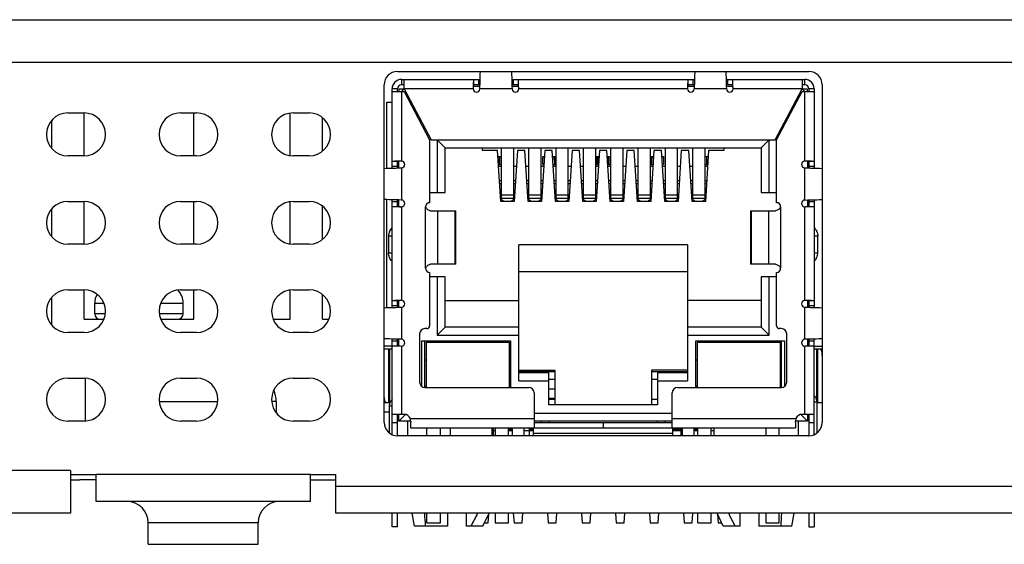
# Model space of a CAD drawing. Header units: millimetres. Extents: x 0 to 559, y 0 to 432.
# Tile 8 of 10: x 232 to 269, y 354 to 373. Entities that reach past the tile are written whole.
import ezdxf

# ---------------------------------------------------------------- set-up
doc = ezdxf.new("R2010")
doc.units = ezdxf.units.MM
doc.header["$LTSCALE"] = 30.734
doc.layers.add('00_COMPONENTS', color=7, linetype='CONTINUOUS')

msp = doc.modelspace()

# ---------------------------------------------------------------- linework, layer by layer
at = {"layer": '00_COMPONENTS', "color": 7}
for p, q in [((203.472, 373.1), (297.658, 373.1)), ((246.385, 371.17), (261.735, 371.17)), ((246.535, 370.87), (246.535, 370.67)), ((246.535, 370.87), (249.469, 370.87)), ((246.635, 370.52), (246.635, 370.87)), ((250.65, 370.87), (257.469, 370.87)), ((258.65, 370.87), (261.585, 370.87)), ((261.485, 370.87), (261.485, 370.52)), ((261.585, 370.67), (261.585, 370.87)), ((245.885, 358.07), (245.885, 370.67)), ((246.185, 367.56), (246.185, 370.52)), ((246.385, 370.52), (246.185, 370.52)), ((246.185, 370.42), (246.635, 370.42)), ((246.385, 370.42), (246.385, 370.52)), ((246.435, 370.512), (246.435, 370.42)), ((246.627, 370.512), (246.435, 370.512)), ((246.635, 370.67), (246.535, 370.67)), ((246.635, 370.52), (246.535, 370.42)), ((246.635, 370.52), (247.645, 368.62)), ((246.635, 370.42), (247.585, 368.62)), ((249.213, 370.67), (249.213, 370.665)), ((249.215, 370.62), (249.462, 370.62)), ((249.464, 370.67), (249.221, 370.67)), ((249.46, 370.52), (249.462, 370.62)), ((250.898, 370.67), (250.655, 370.67)), ((250.657, 370.62), (250.66, 370.52)), ((250.657, 370.62), (250.904, 370.62)), ((250.906, 370.666), (250.906, 370.67)), ((250.909, 370.53), (250.906, 370.666)), ((257.213, 370.67), (257.213, 370.665)), ((257.215, 370.62), (257.462, 370.62)), ((257.464, 370.67), (257.221, 370.67)), ((257.462, 370.62), (257.46, 370.52)), ((258.898, 370.67), (258.655, 370.67)), ((258.657, 370.62), (258.66, 370.52)), ((258.657, 370.62), (258.904, 370.62)), ((258.906, 370.666), (258.906, 370.67)), ((258.909, 370.53), (258.906, 370.666)), ((260.475, 368.62), (261.485, 370.52)), ((260.535, 368.62), (261.485, 370.42)), ((261.585, 370.67), (261.485, 370.67)), ((261.585, 370.42), (261.485, 370.52)), ((261.485, 370.42), (261.935, 370.42)), ((261.685, 370.512), (261.492, 370.512)), ((261.685, 370.42), (261.685, 370.512)), ((261.735, 370.52), (261.735, 370.42)), ((261.935, 370.52), (261.735, 370.52)), ((261.935, 370.52), (261.935, 367.56)), ((262.235, 370.67), (262.235, 358.07)), ((246.687, 370.32), (246.741, 370.32)), ((246.735, 370.23), (246.735, 370.332)), ((261.378, 370.32), (261.432, 370.32)), ((261.385, 370.23), (261.385, 370.332)), ((245.985, 367.554), (245.985, 370.02)), ((245.985, 370.02), (246.185, 370.02)), ((233.485, 368.293), (233.485, 369.346)), ((234.085, 369.62), (234.685, 369.62)), ((234.685, 368.02), (234.685, 369.62)), ((238.285, 369.62), (238.885, 369.62)), ((238.785, 368.02), (238.785, 369.62)), ((242.385, 368.027), (242.385, 369.612)), ((242.485, 369.62), (243.085, 369.62)), ((243.585, 368.197), (243.585, 369.443)), ((247.585, 368.62), (247.585, 366.27)), ((247.645, 368.62), (260.475, 368.62)), ((247.86, 368.62), (247.86, 366.65)), ((248.16, 368.32), (247.86, 368.62)), ((259.96, 368.32), (260.26, 368.62)), ((260.26, 366.65), (260.26, 368.62)), ((260.535, 366.27), (260.535, 368.62)), ((248.16, 366.65), (248.16, 368.32)), ((248.16, 368.32), (259.96, 368.32)), ((249.56, 368.22), (249.56, 368.32)), ((250.121, 368.22), (249.56, 368.22)), ((250.244, 366.32), (250.121, 368.22)), ((250.265, 366.382), (250.265, 368.32)), ((250.715, 368.32), (250.715, 366.382)), ((250.858, 368.22), (250.735, 366.32)), ((251.141, 368.22), (250.858, 368.22)), ((251.264, 366.32), (251.141, 368.22)), ((251.285, 366.382), (251.285, 368.32)), ((251.735, 368.32), (251.735, 366.382)), ((251.878, 368.22), (251.755, 366.32)), ((252.161, 368.22), (251.878, 368.22)), ((252.284, 366.32), (252.161, 368.22)), ((252.305, 366.382), (252.305, 368.32)), ((252.755, 366.382), (252.755, 368.32)), ((252.898, 368.22), (252.775, 366.32)), ((253.181, 368.22), (252.898, 368.22)), ((253.304, 366.32), (253.181, 368.22)), ((253.325, 366.382), (253.325, 368.32)), ((253.775, 368.32), (253.775, 366.382)), ((253.918, 368.22), (253.795, 366.32)), ((254.201, 368.22), (253.918, 368.22)), ((254.324, 366.32), (254.201, 368.22)), ((254.345, 366.382), (254.345, 368.32)), ((254.795, 368.32), (254.795, 366.382)), ((254.938, 368.22), (254.815, 366.32)), ((255.221, 368.22), (254.938, 368.22)), ((255.344, 366.32), (255.221, 368.22)), ((255.365, 366.382), (255.365, 368.32)), ((255.815, 368.32), (255.815, 366.382)), ((255.958, 368.22), (255.835, 366.32)), ((256.241, 368.22), (255.958, 368.22)), ((256.364, 366.32), (256.241, 368.22)), ((256.385, 366.382), (256.385, 368.32)), ((256.835, 366.382), (256.835, 368.32)), ((256.978, 368.22), (256.855, 366.32)), ((257.261, 368.22), (256.978, 368.22)), ((257.384, 366.32), (257.261, 368.22)), ((257.405, 366.382), (257.405, 368.32)), ((257.855, 368.32), (257.855, 366.382)), ((257.998, 368.22), (257.875, 366.32)), ((258.56, 368.22), (257.998, 368.22)), ((258.56, 368.32), (258.56, 368.22)), ((259.96, 368.32), (259.96, 366.65)), ((234.685, 368.02), (234.085, 368.02)), ((238.885, 368.02), (238.285, 368.02)), ((243.085, 368.02), (242.485, 368.02)), ((250.136, 367.995), (250.265, 367.995)), ((250.185, 367.995), (250.185, 367.695)), ((250.26, 367.695), (250.26, 367.995)), ((251.81, 367.695), (251.81, 367.995)), ((251.81, 367.995), (251.864, 367.995)), ((251.86, 367.995), (251.86, 367.934)), ((252.176, 367.995), (252.305, 367.995)), ((252.185, 367.995), (252.185, 367.857)), ((252.26, 367.695), (252.26, 367.995)), ((253.81, 367.695), (253.81, 367.995)), ((253.81, 367.995), (253.904, 367.995)), ((253.86, 367.995), (253.86, 367.695)), ((254.216, 367.995), (254.309, 367.995)), ((254.26, 367.695), (254.26, 367.995)), ((254.309, 367.995), (254.309, 367.695)), ((255.815, 367.995), (255.944, 367.995)), ((255.86, 367.995), (255.86, 367.695)), ((255.935, 367.857), (255.935, 367.995)), ((256.256, 367.995), (256.309, 367.995)), ((256.26, 367.934), (256.26, 367.995)), ((256.309, 367.995), (256.309, 367.695)), ((257.855, 367.995), (257.984, 367.995)), ((257.86, 367.995), (257.86, 367.695)), ((257.935, 367.695), (257.935, 367.995)), ((246.389, 367.817), (246.385, 367.816)), ((246.385, 367.566), (246.385, 367.808)), ((246.524, 367.82), (246.389, 367.817)), ((246.435, 367.567), (246.435, 367.814)), ((246.435, 367.567), (246.535, 367.57)), ((250.155, 367.695), (250.265, 367.695)), ((250.265, 367.62), (250.16, 367.62)), ((250.819, 367.62), (250.715, 367.62)), ((251.285, 367.62), (251.18, 367.62)), ((251.839, 367.62), (251.735, 367.62)), ((251.81, 367.695), (251.844, 367.695)), ((252.195, 367.695), (252.305, 367.695)), ((252.305, 367.62), (252.2, 367.62)), ((252.859, 367.62), (252.755, 367.62)), ((253.325, 367.62), (253.22, 367.62)), ((253.879, 367.62), (253.775, 367.62)), ((253.81, 367.695), (253.884, 367.695)), ((254.235, 367.695), (254.309, 367.695)), ((254.345, 367.62), (254.24, 367.62)), ((254.899, 367.62), (254.795, 367.62)), ((255.365, 367.62), (255.26, 367.62)), ((255.815, 367.695), (255.924, 367.695)), ((255.919, 367.62), (255.815, 367.62)), ((256.275, 367.695), (256.309, 367.695)), ((256.385, 367.62), (256.28, 367.62)), ((256.939, 367.62), (256.835, 367.62)), ((257.405, 367.62), (257.3, 367.62)), ((257.855, 367.695), (257.964, 367.695)), ((257.959, 367.62), (257.855, 367.62)), ((261.585, 367.57), (261.685, 367.567)), ((261.685, 367.814), (261.685, 367.567)), ((261.735, 367.816), (261.73, 367.817)), ((261.735, 367.808), (261.735, 367.566)), ((250.194, 367.094), (250.265, 367.094)), ((250.265, 366.97), (250.202, 366.97)), ((250.715, 367.094), (250.785, 367.094)), ((250.777, 366.97), (250.715, 366.97)), ((251.214, 367.094), (251.285, 367.094)), ((251.285, 366.97), (251.222, 366.97)), ((251.735, 367.094), (251.805, 367.094)), ((251.797, 366.97), (251.735, 366.97)), ((252.234, 367.094), (252.305, 367.094)), ((252.305, 366.97), (252.242, 366.97)), ((252.755, 367.094), (252.825, 367.094)), ((252.817, 366.97), (252.755, 366.97)), ((253.254, 367.094), (253.325, 367.094)), ((253.325, 366.97), (253.262, 366.97)), ((253.775, 367.094), (253.845, 367.094)), ((253.837, 366.97), (253.775, 366.97)), ((254.274, 367.094), (254.345, 367.094)), ((254.345, 366.97), (254.282, 366.97)), ((254.795, 367.094), (254.865, 367.094)), ((254.857, 366.97), (254.795, 366.97)), ((255.294, 367.094), (255.365, 367.094)), ((255.365, 366.97), (255.302, 366.97)), ((255.815, 367.094), (255.885, 367.094)), ((255.877, 366.97), (255.815, 366.97)), ((256.314, 367.094), (256.385, 367.094)), ((256.385, 366.97), (256.322, 366.97)), ((256.835, 367.094), (256.905, 367.094)), ((256.897, 366.97), (256.835, 366.97)), ((257.334, 367.094), (257.405, 367.094)), ((257.405, 366.97), (257.342, 366.97)), ((257.855, 367.094), (257.925, 367.094)), ((257.917, 366.97), (257.855, 366.97)), ((245.985, 362.354), (245.985, 366.386)), ((246.185, 362.36), (246.185, 366.38)), ((246.385, 366.132), (246.385, 366.374)), ((246.435, 366.125), (246.435, 366.372)), ((246.535, 366.37), (246.435, 366.372)), ((247.585, 366.65), (248.16, 366.65)), ((250.34, 366.341), (250.265, 366.382)), ((250.715, 366.382), (250.64, 366.341)), ((251.36, 366.341), (251.285, 366.382)), ((251.735, 366.382), (251.66, 366.341)), ((252.38, 366.341), (252.305, 366.382)), ((252.755, 366.382), (252.68, 366.341)), ((253.4, 366.341), (253.325, 366.382)), ((253.775, 366.382), (253.7, 366.341)), ((254.42, 366.341), (254.345, 366.382)), ((254.795, 366.382), (254.72, 366.341)), ((255.44, 366.341), (255.365, 366.382)), ((255.815, 366.382), (255.74, 366.341)), ((256.46, 366.341), (256.385, 366.382)), ((256.835, 366.382), (256.76, 366.341)), ((257.48, 366.341), (257.405, 366.382)), ((257.855, 366.382), (257.78, 366.341)), ((259.96, 366.65), (260.535, 366.65)), ((261.585, 366.37), (261.685, 366.372)), ((261.685, 366.372), (261.685, 366.125)), ((261.735, 366.374), (261.735, 366.132)), ((261.935, 366.38), (261.935, 362.36)), ((233.485, 364.993), (233.485, 366.046)), ((234.085, 366.32), (234.685, 366.32)), ((234.685, 364.72), (234.685, 366.32)), ((238.285, 366.32), (238.885, 366.32)), ((238.785, 364.72), (238.785, 366.32)), ((242.385, 364.727), (242.385, 366.312)), ((242.485, 366.32), (243.085, 366.32)), ((243.585, 364.897), (243.585, 366.143)), ((246.385, 366.123), (246.389, 366.123)), ((250.735, 366.32), (250.244, 366.32)), ((250.34, 366.32), (250.34, 366.341)), ((250.64, 366.32), (250.64, 366.341)), ((251.755, 366.32), (251.264, 366.32)), ((251.36, 366.341), (251.36, 366.32)), ((251.66, 366.32), (251.66, 366.341)), ((252.775, 366.32), (252.284, 366.32)), ((252.38, 366.341), (252.38, 366.32)), ((252.68, 366.32), (252.68, 366.341)), ((253.795, 366.32), (253.304, 366.32)), ((253.4, 366.341), (253.4, 366.32)), ((253.7, 366.32), (253.7, 366.341)), ((254.815, 366.32), (254.324, 366.32)), ((254.42, 366.341), (254.42, 366.32)), ((254.72, 366.32), (254.72, 366.341)), ((255.835, 366.32), (255.344, 366.32)), ((255.44, 366.341), (255.44, 366.32)), ((255.74, 366.32), (255.74, 366.341)), ((256.855, 366.32), (256.364, 366.32)), ((256.46, 366.341), (256.46, 366.32)), ((256.76, 366.32), (256.76, 366.341)), ((257.875, 366.32), (257.384, 366.32)), ((257.48, 366.341), (257.48, 366.32)), ((257.78, 366.341), (257.78, 366.32)), ((261.595, 366.12), (261.731, 366.123)), ((261.731, 366.123), (261.735, 366.123)), ((247.622, 365.97), (248.559, 365.97)), ((248.559, 363.97), (248.559, 365.97)), ((259.561, 365.97), (259.561, 363.97)), ((259.561, 365.97), (260.498, 365.97)), ((246.049, 365.022), (246.049, 364.402)), ((262.07, 364.402), (262.07, 365.022)), ((234.685, 364.72), (234.085, 364.72)), ((238.885, 364.72), (238.285, 364.72)), ((243.085, 364.72), (242.485, 364.72)), ((250.91, 359.62), (250.91, 364.7)), ((257.21, 364.7), (250.91, 364.7)), ((257.21, 364.7), (257.21, 359.62)), ((248.559, 363.97), (247.622, 363.97)), ((260.498, 363.97), (259.561, 363.97)), ((247.585, 363.67), (247.585, 361.67)), ((248.16, 363.5), (247.585, 363.5)), ((247.86, 363.5), (247.86, 361.32)), ((248.16, 361.62), (248.16, 363.5)), ((250.91, 363.7), (257.21, 363.7)), ((259.96, 363.5), (259.96, 361.62)), ((260.535, 363.5), (259.96, 363.5)), ((260.26, 361.32), (260.26, 363.5)), ((260.535, 361.67), (260.535, 363.67)), ((233.485, 361.693), (233.485, 362.746)), ((234.085, 363.02), (234.685, 363.02)), ((234.685, 361.92), (234.685, 363.02)), ((238.285, 363.02), (238.885, 363.02)), ((238.785, 361.92), (238.785, 363.02)), ((242.385, 361.92), (242.385, 363.012)), ((242.485, 363.02), (243.085, 363.02)), ((243.585, 361.92), (243.585, 362.843)), ((235.085, 362.12), (235.085, 362.52)), ((238.385, 362.12), (238.385, 362.52)), ((246.389, 362.617), (246.385, 362.616)), ((246.385, 362.366), (246.385, 362.608)), ((246.524, 362.62), (246.389, 362.617)), ((246.435, 362.367), (246.435, 362.614)), ((246.435, 362.367), (246.535, 362.37)), ((248.16, 362.62), (250.91, 362.62)), ((259.96, 362.62), (257.21, 362.62)), ((261.585, 362.37), (261.685, 362.367)), ((261.685, 362.614), (261.685, 362.367)), ((261.735, 362.616), (261.73, 362.617)), ((261.735, 362.608), (261.735, 362.366)), ((234.685, 361.92), (235.426, 361.92)), ((237.544, 361.92), (238.785, 361.92)), ((241.744, 361.92), (242.385, 361.92)), ((243.585, 361.92), (243.826, 361.92)), ((248.16, 361.62), (247.86, 361.32)), ((250.91, 361.62), (248.16, 361.62)), ((259.96, 361.62), (257.21, 361.62)), ((260.26, 361.32), (259.96, 361.62)), ((234.685, 361.42), (234.085, 361.42)), ((238.885, 361.42), (238.285, 361.42)), ((243.085, 361.42), (242.485, 361.42)), ((247.21, 361.37), (247.21, 359.57)), ((247.485, 361.57), (247.41, 361.57)), ((247.86, 361.32), (250.91, 361.32)), ((257.21, 361.32), (260.26, 361.32)), ((260.71, 361.57), (260.635, 361.57)), ((260.91, 359.57), (260.91, 361.37)), ((246.185, 360.92), (245.885, 360.92)), ((246.185, 357.612), (246.185, 361.18)), ((246.385, 360.932), (246.385, 361.174)), ((246.385, 360.923), (246.389, 360.923)), ((246.435, 360.925), (246.435, 361.172)), ((246.535, 361.17), (246.435, 361.172)), ((247.295, 359.406), (247.295, 361.12)), ((247.295, 361.12), (250.6, 361.12)), ((247.41, 359.37), (247.41, 361.12)), ((247.455, 361.07), (247.455, 359.37)), ((247.455, 361.07), (250.555, 361.07)), ((248.78, 361.12), (248.73, 361.07)), ((248.78, 361.07), (248.78, 361.12)), ((249.23, 361.07), (249.23, 361.12)), ((249.23, 361.12), (249.28, 361.07)), ((250.555, 361.07), (250.555, 359.37)), ((250.6, 361.12), (250.6, 359.37)), ((257.52, 359.37), (257.52, 361.12)), ((257.52, 361.12), (260.825, 361.12)), ((257.565, 361.07), (257.565, 359.37)), ((257.565, 361.07), (260.665, 361.07)), ((258.89, 361.12), (258.84, 361.07)), ((258.89, 361.12), (258.89, 361.07)), ((259.34, 361.07), (259.34, 361.12)), ((259.39, 361.07), (259.34, 361.12)), ((260.665, 361.07), (260.665, 359.37)), ((260.71, 361.12), (260.71, 359.37)), ((260.825, 361.12), (260.825, 359.406)), ((261.685, 361.172), (261.585, 361.17)), ((261.595, 360.92), (261.731, 360.923)), ((261.685, 361.172), (261.685, 360.925)), ((261.731, 360.923), (261.735, 360.923)), ((261.735, 361.174), (261.735, 360.932)), ((261.935, 357.612), (261.935, 361.18)), ((261.935, 360.92), (262.235, 360.92)), ((245.885, 360.812), (246.185, 360.812)), ((246.085, 360.812), (246.085, 358.812)), ((261.935, 360.812), (262.235, 360.812)), ((262.035, 358.87), (262.035, 360.812)), ((247.41, 360.4), (247.455, 360.4)), ((250.555, 360.4), (250.6, 360.4)), ((257.52, 360.4), (257.565, 360.4)), ((260.665, 360.4), (260.71, 360.4)), ((250.91, 360.02), (252.26, 360.02)), ((250.91, 359.97), (252.26, 359.97)), ((252.03, 359.92), (250.91, 359.92)), ((252.03, 358.72), (252.03, 359.92)), ((252.26, 360.02), (252.26, 358.72)), ((255.86, 360.02), (255.86, 358.72)), ((257.21, 360.02), (255.86, 360.02)), ((255.86, 359.97), (257.21, 359.97)), ((256.09, 359.92), (256.09, 358.72)), ((257.21, 359.92), (256.09, 359.92)), ((234.085, 359.72), (234.685, 359.72)), ((234.735, 358.123), (234.735, 359.716)), ((238.285, 359.72), (238.885, 359.72)), ((242.485, 359.72), (243.085, 359.72)), ((247.41, 359.42), (247.455, 359.42)), ((250.91, 359.62), (252.03, 359.62)), ((252.26, 359.67), (252.03, 359.67)), ((256.09, 359.67), (255.86, 359.67)), ((256.09, 359.62), (257.21, 359.62)), ((257.565, 359.42), (257.52, 359.42)), ((247.41, 359.37), (251.285, 359.37)), ((251.485, 359.17), (251.485, 357.87)), ((252.03, 359.317), (252.26, 359.317)), ((256.635, 357.87), (256.635, 359.17)), ((256.835, 359.37), (260.71, 359.37)), ((241.86, 358.85), (241.86, 358.422)), ((245.885, 358.812), (246.102, 358.812)), ((246.085, 357.67), (246.085, 358.67)), ((252.26, 358.967), (252.03, 358.967)), ((252.26, 358.92), (252.03, 358.92)), ((256.09, 358.72), (252.03, 358.72)), ((256.09, 358.92), (255.86, 358.92)), ((262.035, 358.82), (262.035, 357.67)), ((262.043, 358.812), (262.235, 358.812)), ((245.885, 358.459), (246.085, 358.459)), ((246.635, 358.37), (246.185, 358.37)), ((246.385, 357.57), (246.385, 358.37)), ((246.435, 358.12), (246.435, 358.37)), ((246.435, 358.12), (246.68, 358.365)), ((251.485, 358.42), (256.635, 358.42)), ((261.685, 358.12), (261.439, 358.365)), ((261.935, 358.37), (261.485, 358.37)), ((261.685, 358.37), (261.685, 358.12)), ((261.735, 358.37), (261.735, 357.57)), ((234.685, 358.12), (234.085, 358.12)), ((238.885, 358.12), (238.285, 358.12)), ((243.085, 358.12), (242.485, 358.12)), ((246.879, 358.12), (246.435, 358.12)), ((246.77, 357.57), (246.77, 358.12)), ((246.879, 358.12), (246.864, 358.22)), ((246.885, 357.87), (246.885, 358.083)), ((256.635, 358.12), (251.485, 358.12)), ((251.485, 358.07), (254.064, 358.07)), ((251.76, 358.07), (251.76, 358.12)), ((252.06, 358.07), (252.06, 358.12)), ((254.06, 358.07), (254.06, 357.87)), ((254.065, 358.07), (256.635, 358.07)), ((254.065, 358.07), (254.065, 357.87)), ((256.06, 358.12), (256.06, 358.07)), ((256.36, 358.12), (256.36, 358.07)), ((261.235, 358.083), (261.235, 357.87)), ((261.255, 358.22), (261.24, 358.12)), ((261.685, 358.12), (261.24, 358.12)), ((261.35, 357.57), (261.35, 358.12)), ((261.735, 357.57), (246.385, 357.57)), ((246.885, 357.87), (254.06, 357.87)), ((247.485, 357.57), (247.485, 357.87)), ((247.985, 357.57), (247.985, 357.87)), ((248.345, 357.87), (248.345, 357.57)), ((249.92, 357.57), (249.92, 357.87)), ((249.92, 357.77), (250.025, 357.77)), ((249.955, 357.87), (249.955, 357.57)), ((250.025, 357.87), (250.025, 357.57)), ((250.525, 357.57), (250.525, 357.87)), ((250.525, 357.77), (250.66, 357.77)), ((250.66, 357.87), (250.66, 357.57)), ((251.11, 357.57), (251.11, 357.87)), ((251.11, 357.77), (251.46, 357.77)), ((251.315, 357.57), (251.315, 357.87)), ((251.46, 357.57), (251.46, 357.87)), ((251.46, 357.67), (256.66, 357.67)), ((254.065, 357.87), (261.235, 357.87)), ((256.66, 357.57), (256.66, 357.87)), ((256.66, 357.77), (257.01, 357.77)), ((256.955, 357.87), (256.955, 357.57)), ((257.01, 357.87), (257.01, 357.57)), ((257.46, 357.57), (257.46, 357.87)), ((257.46, 357.77), (257.595, 357.77)), ((257.595, 357.57), (257.595, 357.87)), ((258.095, 357.57), (258.095, 357.87)), ((258.095, 357.77), (258.2, 357.77)), ((258.2, 357.57), (258.2, 357.87)), ((260.135, 357.87), (260.135, 357.57)), ((260.635, 357.57), (260.635, 357.87)), ((234.185, 356.28), (234.185, 354.68)), ((234.185, 356.12), (235.135, 356.12)), ((235.135, 355.12), (235.135, 356.12)), ((243.135, 355.12), (243.135, 356.12)), ((243.135, 356.12), (244.085, 356.12)), ((244.085, 354.68), (244.085, 356.12)), ((234.185, 355.92), (234.535, 355.92)), ((243.135, 355.12), (235.135, 355.12)), ((234.185, 354.68), (207.485, 354.68)), ((288.085, 354.68), (244.085, 354.68)), ((246.185, 354.17), (246.185, 354.68)), ((246.385, 354.17), (246.385, 354.68)), ((247.02, 354.2), (246.934, 354.68)), ((247.485, 354.32), (247.485, 354.68)), ((247.985, 354.32), (247.985, 354.68)), ((248.245, 354.68), (248.245, 354.2)), ((248.945, 354.68), (248.945, 354.2)), ((249.575, 354.2), (249.808, 354.68)), ((249.765, 354.32), (249.789, 354.641)), ((250.025, 354.68), (250.025, 354.32)), ((250.525, 354.32), (250.525, 354.68)), ((250.708, 354.68), (250.735, 354.32)), ((251.035, 354.32), (251.062, 354.68)), ((251.978, 354.68), (252.005, 354.32)), ((252.305, 354.32), (252.332, 354.68)), ((253.248, 354.68), (253.275, 354.32)), ((253.575, 354.32), (253.602, 354.68)), ((254.518, 354.68), (254.545, 354.32)), ((254.845, 354.32), (254.872, 354.68)), ((255.788, 354.68), (255.815, 354.32)), ((256.115, 354.32), (256.142, 354.68)), ((257.058, 354.68), (257.085, 354.32)), ((257.385, 354.32), (257.412, 354.68)), ((257.595, 354.32), (257.595, 354.68)), ((258.095, 354.32), (258.095, 354.68)), ((258.545, 354.2), (258.312, 354.68)), ((258.331, 354.641), (258.355, 354.32)), ((259.175, 354.2), (259.175, 354.68)), ((259.875, 354.68), (259.875, 354.2)), ((260.135, 354.68), (260.135, 354.32)), ((260.635, 354.32), (260.635, 354.68)), ((261.1, 354.2), (261.185, 354.68)), ((261.735, 354.68), (261.735, 354.17)), ((261.935, 354.68), (261.935, 354.17)), ((237.085, 353.52), (237.085, 354.32)), ((241.185, 353.52), (241.185, 354.32)), ((247.485, 354.32), (247.985, 354.32)), ((249.633, 354.32), (249.765, 354.32)), ((250.025, 354.32), (250.525, 354.32)), ((250.735, 354.32), (251.035, 354.32)), ((252.005, 354.32), (252.305, 354.32)), ((253.275, 354.32), (253.575, 354.32)), ((254.545, 354.32), (254.845, 354.32)), ((255.815, 354.32), (256.115, 354.32)), ((257.085, 354.32), (257.385, 354.32)), ((257.595, 354.32), (258.095, 354.32)), ((258.355, 354.32), (258.486, 354.32)), ((260.135, 354.32), (260.635, 354.32)), ((246.385, 354.17), (246.185, 354.17)), ((248.245, 354.2), (247.02, 354.2)), ((249.575, 354.2), (248.945, 354.2)), ((259.175, 354.2), (258.545, 354.2)), ((261.1, 354.2), (259.875, 354.2)), ((261.735, 354.17), (261.935, 354.17)), ((237.085, 353.52), (241.185, 353.52))]:
    msp.add_line(p, q, dxfattribs=at)
at = {"layer": '00_COMPONENTS', "color": 4}
for p, q in [((298.058, 371.5), (203.072, 371.5)), ((249.221, 370.87), (249.221, 370.67)), ((249.41, 370.87), (249.41, 370.67)), ((250.709, 370.67), (250.709, 370.87)), ((250.898, 370.67), (250.898, 370.87)), ((257.221, 370.87), (257.221, 370.67)), ((257.41, 370.87), (257.41, 370.67)), ((258.709, 370.67), (258.709, 370.87)), ((258.898, 370.67), (258.898, 370.87)), ((246.535, 370.42), (246.535, 367.82)), ((249.21, 370.52), (246.635, 370.52)), ((250.66, 370.52), (249.46, 370.52)), ((257.21, 370.52), (250.909, 370.52)), ((258.66, 370.52), (257.46, 370.52)), ((261.485, 370.52), (258.909, 370.52)), ((261.585, 367.82), (261.585, 370.42)), ((251.854, 367.995), (251.854, 367.84)), ((252.266, 367.695), (252.266, 367.995)), ((253.854, 367.995), (253.854, 367.695)), ((254.266, 367.695), (254.266, 367.995)), ((255.854, 367.995), (255.854, 367.695)), ((256.266, 367.84), (256.266, 367.995)), ((246.385, 367.808), (246.185, 367.808)), ((246.385, 367.62), (246.185, 367.62)), ((246.535, 367.57), (246.535, 366.37)), ((261.585, 366.37), (261.585, 367.57)), ((261.935, 367.808), (261.735, 367.808)), ((261.935, 367.62), (261.735, 367.62)), ((250.265, 366.565), (250.715, 366.565)), ((250.715, 366.428), (250.265, 366.428)), ((251.285, 366.565), (251.735, 366.565)), ((251.735, 366.428), (251.285, 366.428)), ((252.305, 366.565), (252.755, 366.565)), ((252.755, 366.428), (252.305, 366.428)), ((253.325, 366.565), (253.775, 366.565)), ((253.775, 366.428), (253.325, 366.428)), ((254.345, 366.565), (254.795, 366.565)), ((254.795, 366.428), (254.345, 366.428)), ((255.365, 366.565), (255.815, 366.565)), ((255.815, 366.428), (255.365, 366.428)), ((256.385, 366.565), (256.835, 366.565)), ((256.835, 366.428), (256.385, 366.428)), ((257.405, 366.565), (257.855, 366.565)), ((257.855, 366.428), (257.405, 366.428)), ((246.185, 366.32), (246.385, 366.32)), ((246.185, 366.132), (246.385, 366.132)), ((246.535, 366.12), (246.535, 362.62)), ((247.435, 363.82), (247.435, 366.12)), ((260.685, 366.12), (260.685, 363.82)), ((261.585, 362.62), (261.585, 366.12)), ((261.735, 366.32), (261.935, 366.32)), ((261.735, 366.132), (261.935, 366.132)), ((247.874, 365.97), (247.874, 363.97)), ((248.535, 363.97), (248.535, 365.97)), ((259.584, 365.97), (259.584, 363.97)), ((260.246, 363.97), (260.246, 365.97)), ((246.185, 365.022), (246.049, 365.022)), ((262.07, 365.022), (261.935, 365.022)), ((246.049, 364.402), (246.185, 364.402)), ((261.935, 364.402), (262.07, 364.402)), ((235.085, 362.52), (235.426, 362.52)), ((237.544, 362.52), (238.385, 362.52)), ((246.385, 362.608), (246.185, 362.608)), ((246.385, 362.42), (246.185, 362.42)), ((246.535, 362.37), (246.535, 361.17)), ((261.585, 361.17), (261.585, 362.37)), ((261.935, 362.608), (261.735, 362.608)), ((261.935, 362.42), (261.735, 362.42)), ((235.478, 362.12), (235.085, 362.12)), ((238.385, 362.12), (237.492, 362.12)), ((246.185, 361.12), (246.385, 361.12)), ((246.185, 360.932), (246.385, 360.932)), ((246.535, 360.92), (246.535, 358.37)), ((261.585, 358.37), (261.585, 360.92)), ((261.735, 361.12), (261.935, 361.12)), ((261.735, 360.932), (261.935, 360.932)), ((246.065, 358.812), (246.065, 360.812)), ((262.054, 360.812), (262.054, 358.812)), ((237.49, 358.85), (239.68, 358.85)), ((241.86, 358.85), (241.69, 358.85)), ((246.085, 358.67), (246.085, 358.72)), ((246.185, 358.67), (246.085, 358.67)), ((262.035, 358.82), (261.935, 358.82)), ((262.035, 358.87), (262.035, 358.82)), ((246.185, 358.07), (246.385, 358.07)), ((246.864, 358.22), (251.485, 358.22)), ((256.635, 358.22), (261.255, 358.22)), ((261.735, 358.07), (261.935, 358.07)), ((249.92, 357.814), (249.955, 357.814)), ((250.525, 357.814), (250.66, 357.814)), ((251.315, 357.814), (251.46, 357.814)), ((256.66, 357.814), (256.955, 357.814)), ((257.46, 357.814), (257.595, 357.814)), ((234.185, 356.28), (207.485, 356.28)), ((243.135, 356.12), (235.135, 356.12)), ((235.135, 355.92), (234.535, 355.92)), ((243.135, 355.92), (244.085, 355.92)), ((288.085, 355.68), (244.085, 355.68)), ((241.185, 354.32), (237.085, 354.32))]:
    msp.add_line(p, q, dxfattribs=at)
at = {"layer": '00_COMPONENTS', "color": 7}
for centre, radius, start, end in [((246.385, 370.67), 0.5, 90, 180), ((261.735, 370.67), 0.5, 0, 90), ((246.535, 370.52), 0.35, 90, 180), ((261.585, 370.52), 0.35, 0, 90), ((246.535, 370.52), 0.15, 90, 180), ((304.796, 369.344), 55.599, 178.6383, 178.7775), ((249.536, 370.525), 0.326, 179.062, 180.9377), ((249.335, 370.524), 0.125, 181.7504, 358.2496), ((250.785, 370.524), 0.125, 181.7504, 358.2496), ((250.583, 370.525), 0.326, 359.0623, 0.9381), ((312.796, 369.344), 55.599, 178.6383, 178.7775), ((257.536, 370.525), 0.326, 179.062, 180.9377), ((257.335, 370.524), 0.125, 181.7504, 358.2496), ((258.785, 370.524), 0.125, 181.7504, 358.2496), ((258.583, 370.525), 0.326, 359.0623, 0.9381), ((261.585, 370.52), 0.15, 0, 90), ((234.085, 368.82), 0.8, 90, 270), ((234.685, 368.82), 0.8, 270, 90), ((238.285, 368.82), 0.8, 90, 270), ((238.885, 368.82), 0.8, 270, 90), ((242.485, 368.82), 0.8, 90, 270), ((243.085, 368.82), 0.8, 270, 90), ((246.529, 367.493), 0.326, 89.0623, 90.9381), ((246.531, 367.695), 0.125, 271.7504, 88.2496), ((261.588, 367.695), 0.125, 91.7504, 268.2496), ((261.59, 367.493), 0.326, 89.062, 90.9377), ((260.409, 312.233), 55.599, 88.6383, 88.7775), ((234.085, 365.52), 0.8, 90, 270), ((234.685, 365.52), 0.8, 270, 90), ((238.285, 365.52), 0.8, 90, 270), ((238.885, 365.52), 0.8, 270, 90), ((242.485, 365.52), 0.8, 90, 270), ((243.085, 365.52), 0.8, 270, 90), ((247.71, 421.706), 55.599, 268.6383, 268.7775), ((246.529, 366.446), 0.326, 269.062, 270.9377), ((246.531, 366.245), 0.125, 271.7504, 88.2496), ((247.585, 366.12), 0.15, 90, 180), ((260.535, 366.12), 0.15, 360, 90), ((261.588, 366.245), 0.125, 91.7504, 268.2496), ((261.59, 366.446), 0.326, 269.0623, 270.9381), ((247.585, 363.82), 0.15, 180, 270), ((260.535, 363.82), 0.15, 270, 0), ((234.085, 362.22), 0.8, 90, 270), ((234.685, 362.22), 0.8, 270, 90), ((235.785, 362.52), 0.7, 151.4001, 180), ((238.285, 362.22), 0.8, 90, 270), ((237.685, 362.52), 0.7, 0, 44.9066), ((238.885, 362.22), 0.8, 270, 90), ((242.485, 362.22), 0.8, 90, 270), ((243.085, 362.22), 0.8, 270, 90), ((246.529, 362.293), 0.326, 89.0623, 90.9381), ((246.531, 362.495), 0.125, 271.7504, 88.2496), ((261.588, 362.495), 0.125, 91.7504, 268.2496), ((261.59, 362.293), 0.326, 89.062, 90.9377), ((260.409, 307.033), 55.599, 88.6383, 88.7775), ((235.285, 362.12), 0.2, 180, 270), ((238.185, 362.12), 0.2, 270, 360), ((247.485, 361.67), 0.1, 270, 360), ((260.635, 361.67), 0.1, 180, 270), ((247.41, 361.37), 0.2, 90, 180), ((260.71, 361.37), 0.2, 0, 90), ((247.71, 416.506), 55.599, 268.6383, 268.7775), ((246.529, 361.246), 0.326, 269.062, 270.9377), ((246.531, 361.045), 0.125, 271.7504, 88.2496), ((261.588, 361.045), 0.125, 91.7504, 268.2496), ((261.59, 361.246), 0.326, 269.0623, 270.9381), ((234.085, 358.92), 0.8, 90, 270), ((234.685, 358.92), 0.8, 270, 90), ((238.285, 358.92), 0.8, 90, 270), ((238.885, 358.92), 0.8, 270, 90), ((242.485, 358.92), 0.8, 90, 270), ((243.085, 358.92), 0.8, 270, 90), ((247.41, 359.57), 0.2, 180, 270), ((260.71, 359.57), 0.2, 270, 360), ((240.86, 358.85), 1, 0, 24.6499), ((251.285, 359.17), 0.2, 0, 90), ((256.835, 359.17), 0.2, 90, 180), ((261.785, 358.87), 0.25, 0, 53.1301), ((246.335, 358.72), 0.25, 126.8699, 180), ((246.635, 358.12), 0.25, 23.5782, 90), ((261.485, 358.12), 0.25, 90, 156.4218), ((246.385, 358.07), 0.5, 180, 270), ((252.609, 359.009), 5.799, 188.8246, 189.1875), ((255.093, 359.075), 6.221, 350.8248, 351.1631), ((261.735, 358.07), 0.5, 270, 360), ((236.285, 354.32), 0.8, 0, 90), ((241.985, 354.32), 0.8, 90, 180)]:
    msp.add_arc(centre, radius, start, end, dxfattribs=at)
for centre, start_param, end_param in [((248.345, 374.02), -3.8756, -3.847653), ((259.775, 374.02), -2.435532, -2.407585)]:
    msp.add_ellipse(centre, major_axis=(0, 26.048), ratio=0.054651, start_param=start_param, end_param=end_param, dxfattribs=at)
for points, knots in [([(249.462, 370.62), (249.464, 370.67), (249.469, 370.853), (249.474, 371.036), (249.479, 371.17)], [0, 0, 0, 0, 0.271571, 1, 1, 1, 1]), ([(250.64, 371.17), (250.642, 371.129), (250.648, 370.946), (250.653, 370.762), (250.657, 370.62)], [0, 0, 0, 0, 0.222619, 1, 1, 1, 1]), ([(257.479, 371.17), (257.478, 371.129), (257.471, 370.946), (257.466, 370.762), (257.462, 370.62)], [0, 0, 0, 0, 0.222622, 1, 1, 1, 1]), ([(258.64, 371.17), (258.642, 371.129), (258.648, 370.946), (258.653, 370.762), (258.657, 370.62)], [0, 0, 0, 0, 0.222619, 1, 1, 1, 1]), ([(249.221, 370.87), (249.221, 370.87), (249.221, 370.868), (249.22, 370.866), (249.22, 370.861), (249.219, 370.855), (249.219, 370.848), (249.218, 370.838), (249.218, 370.827), (249.217, 370.81), (249.216, 370.785), (249.215, 370.75), (249.214, 370.711), (249.213, 370.684), (249.213, 370.67)], [0, 0, 0, 0, 0.005106, 0.01837, 0.040118, 0.070302, 0.108789, 0.155408, 0.20992, 0.27207, 0.417999, 0.590314, 0.785603, 1, 1, 1, 1]), ([(250.906, 370.67), (250.906, 370.684), (250.905, 370.711), (250.904, 370.75), (250.903, 370.785), (250.902, 370.81), (250.902, 370.827), (250.901, 370.838), (250.9, 370.848), (250.9, 370.855), (250.899, 370.861), (250.899, 370.866), (250.898, 370.868), (250.898, 370.87), (250.898, 370.87)], [0, 0, 0, 0, 0.214398, 0.409687, 0.582002, 0.727931, 0.790081, 0.844593, 0.891212, 0.929698, 0.959882, 0.98163, 0.994894, 1, 1, 1, 1]), ([(257.221, 370.87), (257.221, 370.87), (257.221, 370.868), (257.22, 370.866), (257.22, 370.861), (257.219, 370.855), (257.219, 370.848), (257.218, 370.838), (257.218, 370.827), (257.217, 370.81), (257.216, 370.785), (257.215, 370.75), (257.214, 370.711), (257.213, 370.684), (257.213, 370.67)], [0, 0, 0, 0, 0.005106, 0.01837, 0.040118, 0.070302, 0.108789, 0.155408, 0.20992, 0.27207, 0.417999, 0.590314, 0.785603, 1, 1, 1, 1]), ([(258.906, 370.67), (258.906, 370.684), (258.905, 370.711), (258.904, 370.75), (258.903, 370.785), (258.902, 370.81), (258.902, 370.827), (258.901, 370.838), (258.9, 370.848), (258.9, 370.855), (258.899, 370.861), (258.899, 370.866), (258.898, 370.868), (258.898, 370.87), (258.898, 370.87)], [0, 0, 0, 0, 0.214398, 0.409687, 0.582002, 0.727931, 0.790081, 0.844593, 0.891212, 0.929698, 0.959882, 0.98163, 0.994894, 1, 1, 1, 1]), ([(249.215, 370.62), (249.215, 370.613), (249.213, 370.583), (249.211, 370.554), (249.21, 370.53)], [0, 0, 0, 0, 0.2203, 1, 1, 1, 1]), ([(249.221, 370.67), (249.221, 370.67), (249.22, 370.668), (249.22, 370.666), (249.219, 370.662), (249.218, 370.656), (249.217, 370.649), (249.216, 370.637), (249.216, 370.627), (249.215, 370.62)], [0, 0, 0, 0, 0.022755, 0.074042, 0.156319, 0.269184, 0.411653, 0.5822, 1, 1, 1, 1]), ([(250.904, 370.62), (250.904, 370.627), (250.903, 370.637), (250.902, 370.649), (250.901, 370.656), (250.9, 370.662), (250.899, 370.666), (250.899, 370.668), (250.898, 370.67), (250.898, 370.67)], [0, 0, 0, 0, 0.417801, 0.588349, 0.730817, 0.843682, 0.925959, 0.977245, 1, 1, 1, 1]), ([(250.909, 370.535), (250.909, 370.543), (250.907, 370.571), (250.906, 370.599), (250.904, 370.62)], [0, 0, 0, 0, 0.273121, 1, 1, 1, 1]), ([(257.215, 370.62), (257.215, 370.613), (257.213, 370.583), (257.211, 370.554), (257.21, 370.53)], [0, 0, 0, 0, 0.2203, 1, 1, 1, 1]), ([(257.221, 370.67), (257.221, 370.67), (257.22, 370.668), (257.22, 370.666), (257.219, 370.662), (257.218, 370.656), (257.217, 370.649), (257.216, 370.637), (257.216, 370.627), (257.215, 370.62)], [0, 0, 0, 0, 0.022755, 0.074042, 0.156319, 0.269184, 0.411653, 0.5822, 1, 1, 1, 1]), ([(258.904, 370.62), (258.904, 370.627), (258.903, 370.637), (258.902, 370.649), (258.901, 370.656), (258.9, 370.662), (258.899, 370.666), (258.899, 370.668), (258.898, 370.67), (258.898, 370.67)], [0, 0, 0, 0, 0.417801, 0.588349, 0.730817, 0.843682, 0.925959, 0.977245, 1, 1, 1, 1]), ([(258.909, 370.535), (258.909, 370.543), (258.907, 370.571), (258.906, 370.599), (258.904, 370.62)], [0, 0, 0, 0, 0.273121, 1, 1, 1, 1]), ([(245.885, 367.55), (245.925, 367.552), (246.109, 367.558), (246.292, 367.563), (246.435, 367.567)], [0, 0, 0, 0, 0.222633, 1, 1, 1, 1]), ([(246.385, 367.816), (246.37, 367.816), (246.343, 367.815), (246.304, 367.814), (246.27, 367.813), (246.244, 367.812), (246.227, 367.812), (246.216, 367.811), (246.207, 367.811), (246.199, 367.81), (246.193, 367.809), (246.188, 367.809), (246.186, 367.809), (246.185, 367.808), (246.185, 367.808)], [0, 0, 0, 0, 0.214398, 0.409687, 0.582002, 0.727931, 0.790081, 0.844593, 0.891212, 0.929698, 0.959882, 0.98163, 0.994894, 1, 1, 1, 1]), ([(246.435, 367.814), (246.427, 367.814), (246.418, 367.813), (246.405, 367.812), (246.398, 367.811), (246.393, 367.81), (246.388, 367.81), (246.386, 367.809), (246.385, 367.808), (246.385, 367.808)], [0, 0, 0, 0, 0.417801, 0.588349, 0.730817, 0.843682, 0.925959, 0.977245, 1, 1, 1, 1]), ([(246.519, 367.819), (246.511, 367.819), (246.483, 367.817), (246.455, 367.816), (246.435, 367.814)], [0, 0, 0, 0, 0.273121, 1, 1, 1, 1]), ([(261.685, 367.814), (261.678, 367.815), (261.648, 367.817), (261.619, 367.818), (261.595, 367.819)], [0, 0, 0, 0, 0.2203, 1, 1, 1, 1]), ([(261.735, 367.808), (261.735, 367.808), (261.733, 367.809), (261.731, 367.81), (261.727, 367.81), (261.721, 367.811), (261.714, 367.812), (261.702, 367.813), (261.692, 367.814), (261.685, 367.814)], [0, 0, 0, 0, 0.022755, 0.074042, 0.156319, 0.269184, 0.411653, 0.5822, 1, 1, 1, 1]), ([(261.685, 367.567), (261.734, 367.566), (261.918, 367.56), (262.101, 367.555), (262.235, 367.55)], [0, 0, 0, 0, 0.271581, 1, 1, 1, 1]), ([(261.935, 367.808), (261.935, 367.808), (261.933, 367.809), (261.931, 367.809), (261.926, 367.809), (261.92, 367.81), (261.913, 367.811), (261.903, 367.811), (261.892, 367.812), (261.875, 367.812), (261.849, 367.813), (261.815, 367.814), (261.776, 367.815), (261.749, 367.816), (261.735, 367.816)], [0, 0, 0, 0, 0.005106, 0.01837, 0.040118, 0.070302, 0.108789, 0.155408, 0.20992, 0.27207, 0.417999, 0.590314, 0.785603, 1, 1, 1, 1]), ([(246.435, 366.372), (246.385, 366.374), (246.201, 366.379), (246.018, 366.384), (245.885, 366.389)], [0, 0, 0, 0, 0.27156, 1, 1, 1, 1]), ([(261.685, 366.372), (261.734, 366.374), (261.918, 366.379), (262.101, 366.384), (262.235, 366.389)], [0, 0, 0, 0, 0.271578, 1, 1, 1, 1]), ([(246.185, 366.132), (246.185, 366.131), (246.186, 366.131), (246.188, 366.13), (246.193, 366.13), (246.199, 366.129), (246.207, 366.129), (246.216, 366.128), (246.227, 366.128), (246.244, 366.127), (246.27, 366.126), (246.304, 366.125), (246.343, 366.124), (246.37, 366.123), (246.385, 366.123)], [0, 0, 0, 0, 0.005106, 0.01837, 0.040118, 0.070302, 0.108789, 0.155408, 0.20992, 0.27207, 0.417999, 0.590314, 0.785603, 1, 1, 1, 1]), ([(246.385, 366.132), (246.385, 366.131), (246.386, 366.13), (246.388, 366.13), (246.393, 366.129), (246.398, 366.128), (246.405, 366.127), (246.418, 366.126), (246.427, 366.126), (246.435, 366.125)], [0, 0, 0, 0, 0.022755, 0.074042, 0.156319, 0.269184, 0.411653, 0.5822, 1, 1, 1, 1]), ([(246.435, 366.125), (246.441, 366.125), (246.471, 366.123), (246.501, 366.121), (246.524, 366.12)], [0, 0, 0, 0, 0.2203, 1, 1, 1, 1]), ([(247.435, 366.12), (247.442, 366.099), (247.461, 366.061), (247.506, 366.013), (247.561, 365.983), (247.602, 365.973), (247.622, 365.97)], [0, 0, 0, 0, 0.255414, 0.509698, 0.759836, 1, 1, 1, 1]), ([(260.685, 366.12), (260.677, 366.099), (260.658, 366.061), (260.613, 366.013), (260.558, 365.983), (260.518, 365.973), (260.498, 365.97)], [0, 0, 0, 0, 0.255474, 0.509771, 0.759877, 1, 1, 1, 1]), ([(261.6, 366.12), (261.608, 366.121), (261.636, 366.122), (261.664, 366.124), (261.685, 366.125)], [0, 0, 0, 0, 0.273121, 1, 1, 1, 1]), ([(261.685, 366.125), (261.692, 366.126), (261.702, 366.126), (261.714, 366.127), (261.721, 366.128), (261.727, 366.129), (261.731, 366.13), (261.733, 366.13), (261.735, 366.131), (261.735, 366.132)], [0, 0, 0, 0, 0.417801, 0.588349, 0.730817, 0.843682, 0.925959, 0.977245, 1, 1, 1, 1]), ([(261.735, 366.123), (261.749, 366.123), (261.776, 366.124), (261.815, 366.125), (261.849, 366.126), (261.875, 366.127), (261.892, 366.128), (261.903, 366.128), (261.913, 366.129), (261.92, 366.129), (261.926, 366.13), (261.931, 366.13), (261.933, 366.131), (261.935, 366.131), (261.935, 366.132)], [0, 0, 0, 0, 0.214398, 0.409687, 0.582002, 0.727931, 0.790081, 0.844593, 0.891212, 0.929698, 0.959882, 0.98163, 0.994894, 1, 1, 1, 1]), ([(246.185, 365.343), (246.142, 365.302), (246.073, 365.201), (246.049, 365.082), (246.049, 365.022)], [0, 0, 0, 0, 0.499137, 1, 1, 1, 1]), ([(261.935, 365.343), (261.977, 365.302), (262.046, 365.201), (262.07, 365.082), (262.07, 365.022)], [0, 0, 0, 0, 0.499143, 1, 1, 1, 1]), ([(246.185, 364.082), (246.142, 364.123), (246.073, 364.223), (246.049, 364.343), (246.049, 364.402)], [0, 0, 0, 0, 0.499143, 1, 1, 1, 1]), ([(261.935, 364.082), (261.977, 364.123), (262.046, 364.223), (262.07, 364.343), (262.07, 364.402)], [0, 0, 0, 0, 0.499137, 1, 1, 1, 1]), ([(247.622, 363.97), (247.602, 363.967), (247.561, 363.956), (247.506, 363.926), (247.461, 363.879), (247.442, 363.84), (247.435, 363.82)], [0, 0, 0, 0, 0.240178, 0.490331, 0.744622, 1, 1, 1, 1]), ([(260.498, 363.97), (260.518, 363.967), (260.558, 363.956), (260.613, 363.926), (260.658, 363.879), (260.677, 363.84), (260.685, 363.82)], [0, 0, 0, 0, 0.240123, 0.490229, 0.744526, 1, 1, 1, 1]), ([(245.885, 362.35), (245.925, 362.352), (246.109, 362.358), (246.292, 362.363), (246.435, 362.367)], [0, 0, 0, 0, 0.222633, 1, 1, 1, 1]), ([(246.385, 362.616), (246.37, 362.616), (246.343, 362.615), (246.304, 362.614), (246.27, 362.613), (246.244, 362.612), (246.227, 362.612), (246.216, 362.611), (246.207, 362.611), (246.199, 362.61), (246.193, 362.609), (246.188, 362.609), (246.186, 362.609), (246.185, 362.608), (246.185, 362.608)], [0, 0, 0, 0, 0.214398, 0.409687, 0.582002, 0.727931, 0.790081, 0.844593, 0.891212, 0.929698, 0.959882, 0.98163, 0.994894, 1, 1, 1, 1]), ([(246.435, 362.614), (246.427, 362.614), (246.418, 362.613), (246.405, 362.612), (246.398, 362.611), (246.393, 362.61), (246.388, 362.61), (246.386, 362.609), (246.385, 362.608), (246.385, 362.608)], [0, 0, 0, 0, 0.417801, 0.588349, 0.730817, 0.843682, 0.925959, 0.977245, 1, 1, 1, 1]), ([(246.519, 362.619), (246.511, 362.619), (246.483, 362.617), (246.455, 362.616), (246.435, 362.614)], [0, 0, 0, 0, 0.273121, 1, 1, 1, 1]), ([(261.685, 362.614), (261.678, 362.615), (261.648, 362.617), (261.619, 362.618), (261.595, 362.619)], [0, 0, 0, 0, 0.2203, 1, 1, 1, 1]), ([(261.735, 362.608), (261.735, 362.608), (261.733, 362.609), (261.731, 362.61), (261.727, 362.61), (261.721, 362.611), (261.714, 362.612), (261.702, 362.613), (261.692, 362.614), (261.685, 362.614)], [0, 0, 0, 0, 0.022755, 0.074042, 0.156319, 0.269184, 0.411653, 0.5822, 1, 1, 1, 1]), ([(261.685, 362.367), (261.734, 362.366), (261.918, 362.36), (262.101, 362.355), (262.235, 362.35)], [0, 0, 0, 0, 0.271581, 1, 1, 1, 1]), ([(261.935, 362.608), (261.935, 362.608), (261.933, 362.609), (261.931, 362.609), (261.926, 362.609), (261.92, 362.61), (261.913, 362.611), (261.903, 362.611), (261.892, 362.612), (261.875, 362.612), (261.849, 362.613), (261.815, 362.614), (261.776, 362.615), (261.749, 362.616), (261.735, 362.616)], [0, 0, 0, 0, 0.005106, 0.01837, 0.040118, 0.070302, 0.108789, 0.155408, 0.20992, 0.27207, 0.417999, 0.590314, 0.785603, 1, 1, 1, 1]), ([(246.435, 361.172), (246.385, 361.174), (246.201, 361.179), (246.018, 361.184), (245.885, 361.189)], [0, 0, 0, 0, 0.271561, 1, 1, 1, 1]), ([(246.185, 360.932), (246.185, 360.931), (246.186, 360.931), (246.188, 360.93), (246.193, 360.93), (246.199, 360.929), (246.207, 360.929), (246.216, 360.928), (246.227, 360.928), (246.244, 360.927), (246.27, 360.926), (246.304, 360.925), (246.343, 360.924), (246.37, 360.923), (246.385, 360.923)], [0, 0, 0, 0, 0.005106, 0.01837, 0.040118, 0.070302, 0.108789, 0.155408, 0.20992, 0.27207, 0.417999, 0.590314, 0.785603, 1, 1, 1, 1]), ([(246.385, 360.932), (246.385, 360.931), (246.386, 360.93), (246.388, 360.93), (246.393, 360.929), (246.398, 360.928), (246.405, 360.927), (246.418, 360.926), (246.427, 360.926), (246.435, 360.925)], [0, 0, 0, 0, 0.022755, 0.074042, 0.156319, 0.269184, 0.411653, 0.5822, 1, 1, 1, 1]), ([(246.435, 360.925), (246.441, 360.925), (246.471, 360.923), (246.501, 360.921), (246.524, 360.92)], [0, 0, 0, 0, 0.2203, 1, 1, 1, 1]), ([(261.6, 360.92), (261.608, 360.921), (261.636, 360.922), (261.664, 360.924), (261.685, 360.925)], [0, 0, 0, 0, 0.273121, 1, 1, 1, 1]), ([(262.235, 361.189), (262.194, 361.188), (262.011, 361.181), (261.827, 361.176), (261.685, 361.172)], [0, 0, 0, 0, 0.222606, 1, 1, 1, 1]), ([(261.685, 360.925), (261.692, 360.926), (261.702, 360.926), (261.714, 360.927), (261.721, 360.928), (261.727, 360.929), (261.731, 360.93), (261.733, 360.93), (261.735, 360.931), (261.735, 360.932)], [0, 0, 0, 0, 0.417801, 0.588349, 0.730817, 0.843682, 0.925959, 0.977245, 1, 1, 1, 1]), ([(261.735, 360.923), (261.749, 360.923), (261.776, 360.924), (261.815, 360.925), (261.849, 360.926), (261.875, 360.927), (261.892, 360.928), (261.903, 360.928), (261.913, 360.929), (261.92, 360.929), (261.926, 360.93), (261.931, 360.93), (261.933, 360.931), (261.935, 360.931), (261.935, 360.932)], [0, 0, 0, 0, 0.214398, 0.409687, 0.582002, 0.727931, 0.790081, 0.844593, 0.891212, 0.929698, 0.959882, 0.98163, 0.994894, 1, 1, 1, 1]), ([(262.158, 360.812), (262.163, 360.812), (262.171, 360.809), (262.179, 360.801), (262.188, 360.789), (262.198, 360.768), (262.208, 360.737), (262.217, 360.7), (262.223, 360.657), (262.227, 360.611), (262.227, 360.579), (262.227, 360.562)], [0, 0, 0, 0, 0.053029, 0.085877, 0.12448, 0.220549, 0.341665, 0.485044, 0.646282, 0.819954, 1, 1, 1, 1]), ([(245.961, 358.812), (245.956, 358.812), (245.949, 358.816), (245.94, 358.823), (245.931, 358.835), (245.921, 358.856), (245.911, 358.887), (245.903, 358.925), (245.896, 358.968), (245.893, 359.014), (245.892, 359.046), (245.892, 359.062)], [0, 0, 0, 0, 0.053029, 0.085877, 0.12448, 0.220549, 0.341665, 0.485044, 0.646282, 0.819954, 1, 1, 1, 1])]:
    msp.add_open_spline(points, degree=3, knots=knots, dxfattribs=at)
for points in [[(249.374, 354.68), (249.293, 354.519), (249.211, 354.358), (249.126, 354.2)], [(258.993, 354.2), (258.908, 354.358), (258.826, 354.519), (258.745, 354.68)]]:
    msp.add_open_spline(points, degree=3, dxfattribs=at)

doc.saveas('drawing.dxf')
